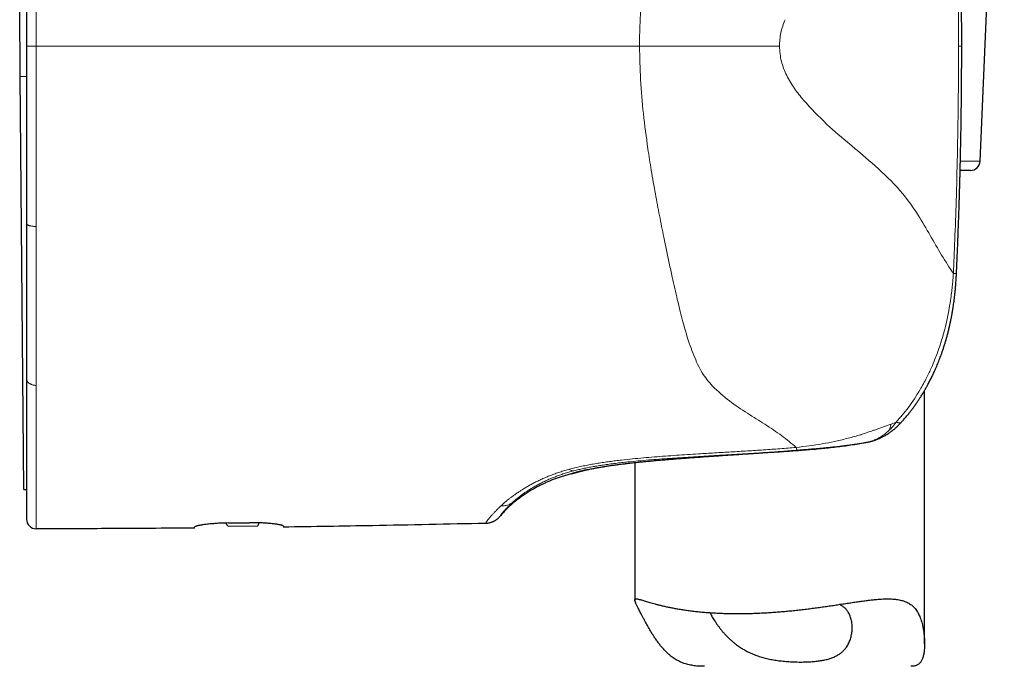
# Model space of a CAD drawing. Header units: millimetres. Extents: x 8 to 811, y 12 to 917.
# Tile 55 of 68: x 579 to 630, y 595 to 628. Entities that reach past the tile are written whole.
import ezdxf

# ---------------------------------------------------------------- set-up
doc = ezdxf.new("R2010")
doc.units = ezdxf.units.MM

msp = doc.modelspace()

# ---------------------------------------------------------------- linework, layer by layer
at = {"color": 7, "linetype": 'Continuous', "lineweight": 30}
for p, q in [((628.764, 620.975), (630.021, 649.975)), ((579.07, 625.36), (579.039, 628.96)), ((627.815, 626.938), (627.815, 626.938)), ((579.257, 603.97), (579.07, 625.36)), ((628.264, 620.497), (627.735, 620.497)), ((579.393, 617.746), (579.393, 617.721)), ((579.393, 609.715), (579.393, 609.702)), ((625.893, 595.982), (625.893, 609.105)), ((623.045, 606.448), (623.039, 606.446)), ((610.893, 605.37), (610.893, 598.244)), ((579.257, 603.97), (579.393, 603.971)), ((589.694, 602.236), (589.829, 602.079)), ((589.843, 602.239), (590.943, 602.251)), ((591.421, 602.246), (591.372, 602.092)), ((589.829, 602.079), (591.372, 602.092))]:
    msp.add_line(p, q, dxfattribs=at)
at = {"color": 252, "linetype": 'Continuous', "lineweight": 0}
for p, q in [((579.893, 626.938), (579.393, 626.938)), ((627.653, 626.938), (627.815, 626.938)), ((579.07, 625.36), (579.393, 625.363)), ((627.748, 620.975), (628.764, 620.975)), ((579.893, 617.536), (579.893, 617.599)), ((624.426, 607.466), (624.159, 607.359)), ((622.584, 606.812), (622.507, 606.786)), ((622.617, 606.824), (622.584, 606.812)), ((622.708, 606.385), (622.719, 606.386)), ((622.997, 606.437), (623.017, 606.443)), ((623.017, 606.443), (623.039, 606.446)), ((617.419, 605.871), (617.314, 605.864)), ((617.318, 605.864), (617.314, 605.864)), ((607.503, 605.022), (607.329, 604.974)), ((607.716, 604.939), (607.739, 604.945)), ((608.821, 605.08), (608.806, 605.077)), ((608.979, 605.109), (608.821, 605.08)), ((603.956, 603.124), (603.917, 603.088)), ((604.528, 603.277), (604.547, 603.294)), ((604.547, 603.294), (604.576, 603.32))]:
    msp.add_line(p, q, dxfattribs=at)
at = {"color": 7, "linetype": 'Continuous', "lineweight": 30, "flags": 128}
msp.add_lwpolyline([(607.601, 604.785), (607.668, 604.805), (607.673, 604.807)], dxfattribs=at)
at = {"color": 7, "linetype": 'Continuous', "lineweight": 30}
for centre, radius, start, end in [((628.264, 620.997), 0.5, 270, 357.5187), ((622.805, 607.418), 1, 281.1046, 283.5571), ((579.893, 602.438), 0.5, 180, 270.0287)]:
    msp.add_arc(centre, radius, start, end, dxfattribs=at)
for points, knots in [([(627.815, 626.938), (627.815, 627.076), (627.815, 627.347), (627.814, 627.746), (627.813, 628.129), (627.811, 628.496), (627.808, 628.848), (627.806, 629.178), (627.803, 629.487), (627.8, 629.775), (627.797, 630.049), (627.793, 630.31), (627.79, 630.556), (627.787, 630.789), (627.783, 631.007), (627.78, 631.212), (627.777, 631.403), (627.774, 631.568), (627.771, 631.71), (627.769, 631.832), (627.766, 631.951), (627.764, 632.073), (627.761, 632.221), (627.757, 632.396), (627.753, 632.602), (627.748, 632.823), (627.742, 633.06), (627.736, 633.313), (627.729, 633.576), (627.722, 633.849), (627.714, 634.131), (627.706, 634.426), (627.697, 634.736), (627.687, 635.06), (627.676, 635.397), (627.664, 635.749), (627.651, 636.115), (627.637, 636.494), (627.622, 636.886), (627.606, 637.288), (627.589, 637.702), (627.574, 638.057), (627.564, 638.275), (627.56, 638.35)], [0, 0, 0, 0, 0.036299, 0.071221, 0.104768, 0.13694, 0.167736, 0.197157, 0.223638, 0.248896, 0.272932, 0.295746, 0.317337, 0.337707, 0.356855, 0.374781, 0.391485, 0.406968, 0.418275, 0.428829, 0.438884, 0.449566, 0.461005, 0.477647, 0.495669, 0.515071, 0.535854, 0.558016, 0.581558, 0.605019, 0.629708, 0.655623, 0.682765, 0.711135, 0.740732, 0.771557, 0.803609, 0.836889, 0.871397, 0.906484, 0.942756, 0.980214, 1, 1, 1, 1]), ([(579.393, 636.13), (579.393, 635.95), (579.393, 635.589), (579.393, 635.04), (579.393, 634.483), (579.393, 633.917), (579.393, 633.409), (579.393, 632.962), (579.393, 632.578), (579.393, 632.19), (579.393, 631.804), (579.393, 631.426), (579.393, 630.959), (579.393, 630.395), (579.393, 629.726), (579.393, 629.045), (579.393, 628.353), (579.393, 627.649), (579.393, 627.176), (579.393, 626.938)], [0, 0, 0, 0, 0.060504, 0.121566, 0.183218, 0.245489, 0.308409, 0.349972, 0.391833, 0.434, 0.476479, 0.517526, 0.556851, 0.627902, 0.700041, 0.773294, 0.847688, 0.923249, 1, 1, 1, 1]), ([(579.393, 626.938), (579.393, 626.734), (579.393, 626.328), (579.393, 625.724), (579.393, 625.128), (579.393, 624.541), (579.393, 624.028), (579.393, 623.587), (579.393, 623.216), (579.393, 622.849), (579.393, 622.48), (579.393, 622.103), (579.393, 621.65), (579.393, 621.126), (579.393, 620.542), (579.393, 619.966), (579.393, 619.399), (579.393, 618.84), (579.393, 618.289), (579.393, 617.927), (579.393, 617.746)], [0, 0, 0, 0, 0.065789, 0.130679, 0.194686, 0.257825, 0.320112, 0.360442, 0.400418, 0.440046, 0.479331, 0.520055, 0.562539, 0.626971, 0.69071, 0.753783, 0.816219, 0.878047, 0.939297, 1, 1, 1, 1]), ([(627.544, 615.167), (627.549, 615.283), (627.561, 615.534), (627.578, 615.914), (627.594, 616.304), (627.61, 616.678), (627.624, 617.036), (627.636, 617.372), (627.648, 617.686), (627.659, 617.98), (627.668, 618.259), (627.677, 618.524), (627.685, 618.775), (627.693, 619.012), (627.699, 619.235), (627.706, 619.443), (627.711, 619.637), (627.716, 619.806), (627.72, 619.951), (627.723, 620.074), (627.727, 620.196), (627.73, 620.32), (627.734, 620.471), (627.738, 620.649), (627.743, 620.859), (627.749, 621.084), (627.754, 621.326), (627.759, 621.584), (627.765, 621.852), (627.77, 622.13), (627.776, 622.417), (627.781, 622.718), (627.786, 623.034), (627.791, 623.364), (627.795, 623.708), (627.799, 624.067), (627.803, 624.439), (627.807, 624.826), (627.81, 625.225), (627.812, 625.636), (627.814, 626.058), (627.815, 626.493), (627.815, 626.788), (627.815, 626.938)], [0, 0, 0, 0, 0.029501, 0.063997, 0.097134, 0.128912, 0.159331, 0.188392, 0.214548, 0.239497, 0.263239, 0.285773, 0.307101, 0.327221, 0.346135, 0.363841, 0.380341, 0.395634, 0.406803, 0.417228, 0.42716, 0.43771, 0.449008, 0.465446, 0.483246, 0.50241, 0.522936, 0.544826, 0.568079, 0.591252, 0.615637, 0.641234, 0.668043, 0.696063, 0.725297, 0.755742, 0.7874, 0.820271, 0.854354, 0.88901, 0.924836, 0.961833, 1, 1, 1, 1]), ([(579.393, 617.721), (579.393, 617.553), (579.393, 617.218), (579.393, 616.721), (579.393, 616.23), (579.393, 615.746), (579.393, 615.271), (579.393, 614.805), (579.393, 614.347), (579.393, 613.896), (579.393, 613.47), (579.393, 613.069), (579.393, 612.692), (579.393, 612.323), (579.393, 611.961), (579.393, 611.606), (579.393, 611.238), (579.393, 610.857), (579.393, 610.466), (579.393, 610.084), (579.393, 609.838), (579.393, 609.715)], [0, 0, 0, 0, 0.056828, 0.11339, 0.169717, 0.225842, 0.281798, 0.336621, 0.391344, 0.445998, 0.500616, 0.548279, 0.59566, 0.64278, 0.689661, 0.736327, 0.7828, 0.837356, 0.891715, 0.945917, 1, 1, 1, 1]), ([(624.693, 607.458), (624.731, 607.501), (624.816, 607.595), (624.942, 607.743), (625.069, 607.898), (625.185, 608.047), (625.292, 608.19), (625.396, 608.332), (625.495, 608.474), (625.588, 608.613), (625.671, 608.741), (625.74, 608.85), (625.796, 608.942), (625.841, 609.015), (625.878, 609.078), (625.907, 609.129), (625.928, 609.166), (625.942, 609.19), (625.953, 609.208), (625.966, 609.231), (625.984, 609.263), (626.007, 609.304), (626.062, 609.405), (626.146, 609.561), (626.254, 609.775), (626.361, 609.997), (626.469, 610.236), (626.577, 610.489), (626.682, 610.754), (626.791, 611.048), (626.9, 611.373), (627.009, 611.731), (627.084, 612.008), (627.132, 612.198), (627.156, 612.298), (627.179, 612.395), (627.198, 612.482), (627.213, 612.55), (627.224, 612.599), (627.231, 612.632), (627.236, 612.658), (627.241, 612.679), (627.245, 612.7), (627.252, 612.732), (627.261, 612.78), (627.273, 612.841), (627.286, 612.908), (627.3, 612.979), (627.313, 613.054), (627.328, 613.137), (627.344, 613.231), (627.361, 613.335), (627.378, 613.448), (627.397, 613.578), (627.418, 613.727), (627.439, 613.896), (627.46, 614.081), (627.481, 614.28), (627.5, 614.494), (627.518, 614.722), (627.533, 614.948), (627.54, 615.098), (627.544, 615.167)], [0, 0, 0, 0, 0.020961, 0.046694, 0.071061, 0.094064, 0.115704, 0.135983, 0.158137, 0.178403, 0.196784, 0.21328, 0.225121, 0.235525, 0.244274, 0.251371, 0.256816, 0.259487, 0.261521, 0.264433, 0.268841, 0.274743, 0.281514, 0.310294, 0.338411, 0.367786, 0.398693, 0.432419, 0.466414, 0.50055, 0.544181, 0.588467, 0.633763, 0.645893, 0.658094, 0.670296, 0.681117, 0.690031, 0.694835, 0.698824, 0.701997, 0.704355, 0.706483, 0.709599, 0.715919, 0.723551, 0.731634, 0.740168, 0.749152, 0.758587, 0.770285, 0.782611, 0.796, 0.810739, 0.829122, 0.849242, 0.871093, 0.894672, 0.919964, 0.946942, 0.975576, 1, 1, 1, 1]), ([(627.544, 615.167), (627.544, 615.167), (627.544, 615.167), (627.544, 615.167), (627.543, 615.167)], [0, 0, 0, 0, 0.219801, 1, 1, 1, 1]), ([(579.393, 609.702), (579.393, 609.578), (579.393, 609.331), (579.393, 608.97), (579.393, 608.616), (579.393, 608.27), (579.393, 607.934), (579.393, 607.608), (579.393, 607.291), (579.393, 606.981), (579.393, 606.709), (579.393, 606.473), (579.393, 606.269), (579.393, 606.071), (579.393, 605.877), (579.393, 605.687), (579.393, 605.502), (579.393, 605.3), (579.393, 605.081), (579.393, 604.849), (579.393, 604.626), (579.393, 604.402), (579.393, 604.18), (579.393, 603.961), (579.393, 603.757), (579.393, 603.567), (579.393, 603.392), (579.393, 603.231), (579.393, 603.085), (579.393, 602.968), (579.393, 602.875), (579.393, 602.803), (579.393, 602.736), (579.393, 602.677), (579.393, 602.624), (579.393, 602.578), (579.393, 602.533), (579.393, 602.493), (579.393, 602.462), (579.393, 602.442), (579.393, 602.44), (579.393, 602.438)], [0, 0, 0, 0, 0.027527, 0.055128, 0.08282, 0.110619, 0.13854, 0.166096, 0.1938, 0.221666, 0.249708, 0.269544, 0.289393, 0.309261, 0.329152, 0.349072, 0.369024, 0.389013, 0.416567, 0.444213, 0.471962, 0.499826, 0.53169, 0.563336, 0.594783, 0.626048, 0.65715, 0.688109, 0.718942, 0.749671, 0.770034, 0.790318, 0.810528, 0.83067, 0.85075, 0.870774, 0.890749, 0.918144, 0.945474, 0.972753, 1, 1, 1, 1]), ([(623.045, 606.448), (623.065, 606.453), (623.102, 606.462), (623.154, 606.476), (623.198, 606.489), (623.238, 606.501), (623.278, 606.514), (623.322, 606.529), (623.38, 606.55), (623.447, 606.576), (623.52, 606.606), (623.584, 606.634), (623.645, 606.663), (623.713, 606.696), (623.786, 606.735), (623.86, 606.777), (623.921, 606.813), (623.968, 606.842), (624, 606.863), (624.032, 606.884), (624.068, 606.909), (624.112, 606.939), (624.158, 606.972), (624.201, 607.005), (624.238, 607.033), (624.274, 607.061), (624.31, 607.091), (624.351, 607.125), (624.39, 607.159), (624.42, 607.186), (624.443, 607.206), (624.462, 607.224), (624.487, 607.247), (624.523, 607.281), (624.571, 607.328), (624.63, 607.389), (624.671, 607.434), (624.693, 607.458)], [0, 0, 0, 0, 0.033674, 0.061846, 0.084634, 0.104656, 0.12637, 0.149848, 0.175047, 0.2201, 0.26097, 0.295002, 0.326994, 0.365442, 0.410306, 0.454189, 0.495157, 0.518464, 0.53771, 0.554242, 0.576036, 0.604395, 0.635338, 0.66276, 0.686489, 0.706825, 0.731191, 0.758633, 0.786843, 0.810076, 0.819921, 0.832675, 0.84994, 0.871708, 0.907721, 0.951693, 1, 1, 1, 1]), ([(617.318, 605.863), (617.446, 605.872), (617.704, 605.889), (618.092, 605.914), (618.482, 605.939), (618.873, 605.965), (619.265, 605.993), (619.656, 606.022), (620.048, 606.054), (620.439, 606.089), (620.828, 606.128), (621.216, 606.17), (621.602, 606.217), (621.984, 606.268), (622.354, 606.323), (622.593, 606.364), (622.708, 606.384)], [0, 0, 0, 0, 0.0704071, 0.1410038, 0.2118021, 0.2828117, 0.354041, 0.4254968, 0.4971858, 0.5691142, 0.6412884, 0.7137149, 0.7864019, 0.8593603, 0.9326054, 1, 1, 1, 1]), ([(622.706, 606.383), (622.739, 606.389), (622.805, 606.401), (622.903, 606.419), (622.966, 606.431), (622.997, 606.437)], [0, 0, 0, 0, 0.336287, 0.67014, 1, 1, 1, 1]), ([(608.829, 605.081), (608.887, 605.092), (609.002, 605.113), (609.191, 605.146), (609.391, 605.178), (609.603, 605.21), (609.826, 605.242), (610.06, 605.273), (610.306, 605.304), (610.562, 605.334), (610.829, 605.364), (611.105, 605.393), (611.391, 605.422), (611.686, 605.45), (611.99, 605.478), (612.303, 605.505), (612.624, 605.532), (612.953, 605.559), (613.289, 605.585), (613.632, 605.611), (613.981, 605.637), (614.336, 605.662), (614.697, 605.688), (615.062, 605.713), (615.431, 605.738), (615.804, 605.763), (616.18, 605.788), (616.559, 605.814), (616.938, 605.839), (617.192, 605.855), (617.318, 605.863)], [0, 0, 0, 0, 0.0354564, 0.0709456, 0.1064611, 0.1419958, 0.1775421, 0.2130924, 0.2486391, 0.2841782, 0.3197169, 0.3552649, 0.3908322, 0.4264288, 0.4620648, 0.4977509, 0.5334952, 0.5692946, 0.6051424, 0.6410311, 0.6769526, 0.7128985, 0.7488606, 0.7848306, 0.8208006, 0.8567635, 0.8927126, 0.9286424, 0.9645484, 1, 1, 1, 1]), ([(607.601, 604.785), (607.521, 604.764), (607.364, 604.722), (607.137, 604.653), (606.921, 604.582), (606.716, 604.508), (606.521, 604.431), (606.334, 604.351), (606.134, 604.259), (605.92, 604.153), (605.693, 604.03), (605.474, 603.902), (605.259, 603.769), (605.049, 603.627), (604.843, 603.477), (604.643, 603.319), (604.449, 603.151), (604.261, 602.973), (604.079, 602.783), (603.964, 602.649), (603.906, 602.581)], [0, 0, 0, 0, 0.056865, 0.111098, 0.162962, 0.212721, 0.260639, 0.306972, 0.351977, 0.412146, 0.470905, 0.528843, 0.586289, 0.644583, 0.702747, 0.761003, 0.81959, 0.878766, 0.938806, 1, 1, 1, 1]), ([(608.457, 605.005), (608.421, 604.997), (608.339, 604.979), (608.231, 604.954), (608.128, 604.929), (608.063, 604.913), (608.023, 604.903), (608.005, 604.898), (607.988, 604.894), (607.971, 604.889), (607.954, 604.885), (607.938, 604.881), (607.895, 604.869), (607.832, 604.852), (607.759, 604.832), (607.701, 604.815), (607.656, 604.802), (607.624, 604.792), (607.604, 604.786), (607.602, 604.786), (607.601, 604.785)], [0, 0, 0, 0, 0.064229, 0.144134, 0.213229, 0.281272, 0.296411, 0.311502, 0.326546, 0.341544, 0.356495, 0.371402, 0.386265, 0.476497, 0.56566, 0.653898, 0.741337, 0.828095, 0.914281, 1, 1, 1, 1]), ([(607.671, 604.806), (607.672, 604.807), (607.673, 604.807), (607.683, 604.81), (607.693, 604.813), (607.705, 604.817), (607.718, 604.821), (607.732, 604.825), (607.748, 604.829), (607.764, 604.834), (607.782, 604.839), (607.8, 604.845), (607.819, 604.85), (607.838, 604.855), (607.856, 604.86), (607.876, 604.865), (607.9, 604.872), (607.927, 604.879), (607.959, 604.887), (607.994, 604.897), (608.035, 604.907), (608.081, 604.918), (608.133, 604.931), (608.192, 604.945), (608.259, 604.961), (608.333, 604.978), (608.415, 604.996), (608.505, 605.016), (608.605, 605.036), (608.713, 605.058), (608.791, 605.074), (608.831, 605.081)], [0, 0, 0, 0, 0.030508, 0.063559, 0.094221, 0.122491, 0.151867, 0.178409, 0.20442, 0.230387, 0.256309, 0.282185, 0.308015, 0.328233, 0.348606, 0.371033, 0.396008, 0.423527, 0.453029, 0.484979, 0.519373, 0.556205, 0.596205, 0.638718, 0.683736, 0.731248, 0.781242, 0.832748, 0.886622, 0.942852, 1, 1, 1, 1]), ([(589.843, 602.239), (589.794, 602.238), (589.697, 602.237), (589.551, 602.232), (589.407, 602.226), (589.267, 602.219), (589.131, 602.209), (589, 602.199), (588.874, 602.187), (588.756, 602.174), (588.645, 602.16), (588.542, 602.146), (588.448, 602.131), (588.364, 602.116), (588.29, 602.101), (588.227, 602.086), (588.175, 602.072), (588.137, 602.059), (588.112, 602.047), (588.096, 602.037), (588.094, 602.03), (588.093, 602.027)], [0, 0, 0, 0, 0.053103, 0.106397, 0.159692, 0.212796, 0.265882, 0.319155, 0.37243, 0.425519, 0.478974, 0.532618, 0.586262, 0.639719, 0.693621, 0.747715, 0.801809, 0.855709, 0.903783, 0.951926, 1, 1, 1, 1]), ([(592.693, 602.078), (592.692, 602.081), (592.689, 602.089), (592.67, 602.1), (592.639, 602.112), (592.596, 602.125), (592.541, 602.138), (592.474, 602.152), (592.397, 602.165), (592.31, 602.178), (592.212, 602.191), (592.105, 602.203), (591.99, 602.214), (591.867, 602.224), (591.738, 602.233), (591.603, 602.24), (591.464, 602.246), (591.327, 602.249), (591.196, 602.251), (591.07, 602.252), (590.985, 602.251), (590.943, 602.251)], [0, 0, 0, 0, 0.053791, 0.107775, 0.16176, 0.215553, 0.269338, 0.323315, 0.377292, 0.431077, 0.48497, 0.539057, 0.593143, 0.647034, 0.700702, 0.754565, 0.808427, 0.862093, 0.908042, 0.954052, 1, 1, 1, 1]), ([(603.161, 602.221), (602.184, 602.198), (600.23, 602.153), (597.508, 602.101), (594.996, 602.059), (593.461, 602.037), (592.693, 602.027)], [0, 0, 0, 0, 0.280003, 0.560005, 0.780004, 1, 1, 1, 1]), ([(603.162, 602.225), (603.19, 602.226), (603.245, 602.228), (603.322, 602.24), (603.39, 602.255), (603.448, 602.273), (603.497, 602.29), (603.537, 602.307), (603.573, 602.323), (603.611, 602.342), (603.651, 602.365), (603.694, 602.392), (603.732, 602.418), (603.769, 602.447), (603.81, 602.482), (603.858, 602.528), (603.89, 602.564), (603.908, 602.585)], [0, 0, 0, 0, 0.100728, 0.192143, 0.273594, 0.344623, 0.404932, 0.454595, 0.499655, 0.542696, 0.603152, 0.661235, 0.719846, 0.766002, 0.828411, 0.906642, 1, 1, 1, 1]), ([(603.906, 602.581), (603.906, 602.581), (603.906, 602.582), (603.907, 602.583), (603.908, 602.584), (603.908, 602.584)], [0, 0, 0, 0, 0.4328732, 0.9734944, 1, 1, 1, 1]), ([(588.093, 601.976), (587.328, 601.97), (585.797, 601.958), (583.064, 601.943), (581.096, 601.94), (579.893, 601.938)], [0, 0, 0, 0, 0.280009, 0.560011, 1, 1, 1, 1]), ([(588.093, 601.976), (588.093, 601.977), (588.093, 601.978), (588.093, 601.988), (588.093, 602.004), (588.093, 602.019), (588.093, 602.027)], [0, 0, 0, 0, 0.249807, 0.499692, 0.749808, 1, 1, 1, 1]), ([(592.693, 602.078), (592.693, 602.068), (592.693, 602.047), (592.693, 602.03), (592.693, 602.028), (592.693, 602.027)], [0, 0, 0, 0, 0.334994, 0.668266, 1, 1, 1, 1]), ([(614.491, 594.815), (614.472, 594.815), (614.388, 594.814), (614.259, 594.819), (614.104, 594.83), (613.968, 594.845), (613.834, 594.865), (613.703, 594.891), (613.573, 594.924), (613.446, 594.963), (613.322, 595.009), (613.203, 595.062), (613.09, 595.121), (612.981, 595.185), (612.876, 595.254), (612.775, 595.33), (612.676, 595.41), (612.581, 595.495), (612.489, 595.584), (612.385, 595.693), (612.27, 595.823), (612.148, 595.977), (612.032, 596.134), (611.922, 596.294), (611.817, 596.456), (611.718, 596.618), (611.625, 596.778), (611.535, 596.937), (611.449, 597.096), (611.366, 597.252), (611.288, 597.401), (611.22, 597.531), (611.163, 597.642), (611.114, 597.735), (611.069, 597.822), (611.028, 597.901), (610.992, 597.974), (610.96, 598.04), (610.935, 598.098), (610.915, 598.147), (610.901, 598.189), (610.894, 598.224), (610.892, 598.252), (610.897, 598.274), (610.908, 598.29), (610.925, 598.301), (610.949, 598.307), (610.982, 598.308), (611.027, 598.303), (611.086, 598.292), (611.156, 598.274), (611.237, 598.251), (611.329, 598.224), (611.433, 598.193), (611.547, 598.158), (611.671, 598.122), (611.804, 598.084), (611.946, 598.045), (612.098, 598.005), (612.26, 597.965), (612.433, 597.924), (612.616, 597.884), (612.809, 597.845), (613.015, 597.807), (613.234, 597.769), (613.466, 597.733), (613.709, 597.7), (613.962, 597.669), (614.226, 597.64), (614.5, 597.615), (614.783, 597.594), (615.067, 597.577), (615.35, 597.564), (615.632, 597.554), (615.92, 597.549), (616.215, 597.547), (616.516, 597.549), (616.824, 597.554), (617.134, 597.564), (617.442, 597.577), (617.745, 597.593), (618.043, 597.612), (618.342, 597.635), (618.644, 597.66), (618.947, 597.689), (619.252, 597.721), (619.556, 597.755), (619.857, 597.791), (620.154, 597.829), (620.448, 597.869), (620.738, 597.91), (621.027, 597.952), (621.314, 597.995), (621.598, 598.038), (621.877, 598.081), (622.151, 598.122), (622.419, 598.161), (622.68, 598.198), (622.935, 598.231), (623.185, 598.26), (623.429, 598.283), (623.64, 598.298), (623.819, 598.306), (623.968, 598.308), (624.111, 598.307), (624.249, 598.3), (624.382, 598.288), (624.509, 598.271), (624.632, 598.247), (624.75, 598.217), (624.864, 598.18), (624.971, 598.136), (625.071, 598.084), (625.164, 598.025), (625.25, 597.959), (625.33, 597.886), (625.405, 597.803), (625.474, 597.712), (625.538, 597.613), (625.595, 597.505), (625.649, 597.384), (625.698, 597.252), (625.743, 597.109), (625.788, 596.936), (625.829, 596.732), (625.864, 596.498), (625.886, 596.262), (625.894, 596.055), (625.893, 595.878), (625.886, 595.731), (625.873, 595.602), (625.857, 595.491), (625.839, 595.397), (625.817, 595.307), (625.79, 595.223), (625.758, 595.146), (625.721, 595.075), (625.679, 595.013), (625.632, 594.961), (625.58, 594.918), (625.524, 594.883), (625.463, 594.856), (625.396, 594.835), (625.323, 594.822), (625.254, 594.815), (625.207, 594.815), (625.187, 594.815)], [0, 0, 0, 0, 0.001836, 0.008095, 0.01269, 0.017286, 0.021909, 0.026532, 0.031252, 0.035971, 0.04073, 0.045488, 0.050086, 0.054683, 0.059311, 0.06394, 0.068644, 0.073348, 0.078071, 0.082793, 0.090075, 0.097357, 0.104667, 0.111977, 0.119323, 0.126673, 0.133895, 0.141121, 0.148687, 0.156252, 0.163863, 0.171473, 0.177337, 0.183201, 0.189112, 0.195022, 0.20108, 0.207138, 0.213248, 0.219357, 0.225221, 0.231085, 0.236989, 0.242893, 0.248913, 0.254933, 0.260987, 0.267042, 0.274852, 0.282661, 0.29053, 0.298399, 0.306435, 0.314471, 0.32256, 0.330648, 0.338601, 0.346554, 0.354553, 0.362552, 0.370695, 0.378838, 0.387032, 0.395225, 0.403899, 0.412573, 0.421309, 0.430046, 0.438985, 0.447924, 0.456935, 0.465945, 0.474342, 0.482739, 0.491197, 0.499655, 0.508306, 0.516957, 0.525675, 0.534393, 0.542602, 0.55081, 0.559075, 0.567339, 0.575776, 0.584214, 0.59271, 0.601205, 0.609589, 0.617973, 0.626412, 0.634851, 0.64346, 0.652069, 0.660737, 0.669405, 0.678075, 0.686745, 0.69548, 0.704214, 0.713171, 0.722126, 0.728157, 0.734189, 0.740219, 0.74614, 0.75206, 0.758015, 0.76397, 0.770043, 0.776117, 0.782237, 0.788357, 0.79428, 0.800203, 0.806174, 0.812145, 0.818269, 0.824392, 0.830566, 0.83674, 0.843716, 0.850695, 0.857672, 0.868219, 0.878767, 0.889446, 0.900125, 0.907291, 0.914457, 0.921621, 0.926863, 0.932104, 0.937374, 0.942643, 0.948029, 0.953415, 0.958856, 0.964298, 0.969544, 0.97479, 0.980085, 0.985379, 0.990805, 0.99623, 1, 1, 1, 1]), ([(619.477, 595.038), (619.522, 595.038), (619.612, 595.038), (619.745, 595.041), (619.877, 595.046), (620.007, 595.054), (620.136, 595.063), (620.263, 595.075), (620.388, 595.09), (620.508, 595.108), (620.624, 595.127), (620.735, 595.15), (620.843, 595.176), (620.948, 595.205), (621.049, 595.238), (621.147, 595.275), (621.241, 595.315), (621.328, 595.358), (621.409, 595.404), (621.484, 595.452), (621.555, 595.504), (621.621, 595.559), (621.684, 595.617), (621.743, 595.679), (621.798, 595.744), (621.855, 595.821), (621.912, 595.91), (621.966, 596.012), (622.014, 596.119), (622.054, 596.23), (622.086, 596.344), (622.112, 596.461), (622.13, 596.579), (622.141, 596.699), (622.144, 596.82), (622.141, 596.94), (622.129, 597.059), (622.11, 597.177), (622.083, 597.293), (622.046, 597.406), (622.001, 597.514), (621.951, 597.605), (621.902, 597.679), (621.855, 597.739), (621.803, 597.797), (621.746, 597.851), (621.683, 597.903), (621.615, 597.951), (621.551, 597.991), (621.507, 598.013), (621.49, 598.022)], [0, 0, 0, 0, 0.018166, 0.036331, 0.054617, 0.072903, 0.091571, 0.110239, 0.129042, 0.147845, 0.166012, 0.184179, 0.202479, 0.220779, 0.239502, 0.258226, 0.277099, 0.295973, 0.313593, 0.331213, 0.348949, 0.366686, 0.384762, 0.402839, 0.421019, 0.439199, 0.464456, 0.489714, 0.515172, 0.540631, 0.566615, 0.592601, 0.618731, 0.644861, 0.671218, 0.697575, 0.724078, 0.75058, 0.777627, 0.804672, 0.831982, 0.85929, 0.877371, 0.895451, 0.913649, 0.931846, 0.950429, 0.969012, 0.987737, 1, 1, 1, 1]), ([(614.778, 597.595), (614.786, 597.578), (614.806, 597.538), (614.847, 597.462), (614.901, 597.366), (614.968, 597.255), (615.041, 597.14), (615.121, 597.022), (615.208, 596.9), (615.301, 596.777), (615.401, 596.653), (615.508, 596.528), (615.622, 596.404), (615.744, 596.281), (615.873, 596.161), (616.011, 596.043), (616.158, 595.927), (616.315, 595.816), (616.482, 595.71), (616.635, 595.623), (616.771, 595.554), (616.888, 595.499), (617.008, 595.447), (617.132, 595.398), (617.26, 595.352), (617.391, 595.309), (617.525, 595.27), (617.661, 595.234), (617.796, 595.203), (617.931, 595.175), (618.068, 595.149), (618.208, 595.127), (618.349, 595.107), (618.492, 595.09), (618.635, 595.075), (618.789, 595.062), (618.954, 595.052), (619.13, 595.044), (619.304, 595.039), (619.419, 595.038), (619.477, 595.038)], [0, 0, 0, 0, 0.016576, 0.038118, 0.068869, 0.099621, 0.130617, 0.161615, 0.193232, 0.224849, 0.256643, 0.288436, 0.320628, 0.352819, 0.38523, 0.41764, 0.4509, 0.484158, 0.517809, 0.551459, 0.572408, 0.593357, 0.614441, 0.635525, 0.657059, 0.678592, 0.700291, 0.721989, 0.742941, 0.763893, 0.784997, 0.8061, 0.827666, 0.849232, 0.870954, 0.892675, 0.919331, 0.946056, 0.972993, 1, 1, 1, 1])]:
    msp.add_open_spline(points, degree=3, knots=knots, dxfattribs=at)
at = {"color": 252, "linetype": 'Continuous', "lineweight": 0}
for points, knots in [([(627.409, 638.213), (627.432, 637.663), (627.482, 636.461), (627.546, 634.508), (627.602, 632.253), (627.644, 629.697), (627.65, 627.891), (627.653, 626.938)], [0, 0, 0, 0, 0.146566, 0.31984, 0.519824, 0.746533, 1, 1, 1, 1]), ([(579.893, 636.278), (579.893, 636.038), (579.893, 635.557), (579.893, 634.828), (579.893, 634.094), (579.893, 633.354), (579.893, 632.61), (579.893, 631.862), (579.893, 631.085), (579.893, 630.279), (579.893, 629.446), (579.893, 628.611), (579.893, 627.775), (579.893, 627.217), (579.893, 626.938)], [0, 0, 0, 0, 0.079455, 0.158984, 0.238608, 0.318341, 0.398193, 0.478163, 0.558248, 0.646458, 0.734772, 0.823159, 0.911582, 1, 1, 1, 1]), ([(611.133, 626.938), (611.134, 627.068), (611.135, 627.329), (611.144, 627.724), (611.158, 628.125), (611.177, 628.531), (611.202, 628.941), (611.224, 629.216), (611.234, 629.353)], [0, 0, 0, 0, 0.1605239, 0.3239633, 0.4899734, 0.6582105, 0.8283325, 1, 1, 1, 1]), ([(618.668, 628.31), (618.583, 628.087), (618.415, 627.648), (618.388, 627.172), (618.374, 626.938)], [0, 0, 0, 0, 0.507874, 1, 1, 1, 1]), ([(579.893, 626.938), (581.06, 626.938), (583.393, 626.938), (586.892, 626.938), (590.391, 626.938), (593.89, 626.938), (597.368, 626.938), (600.826, 626.938), (604.262, 626.938), (607.698, 626.938), (609.988, 626.938), (611.133, 626.938)], [0, 0, 0, 0, 0.1119894, 0.223983, 0.3359802, 0.4479803, 0.5599826, 0.6699864, 0.779991, 0.8899957, 1, 1, 1, 1]), ([(579.893, 617.599), (579.893, 617.843), (579.893, 618.331), (579.893, 619.07), (579.893, 619.81), (579.893, 620.552), (579.893, 621.297), (579.893, 622.043), (579.893, 622.817), (579.893, 623.617), (579.893, 624.445), (579.893, 625.274), (579.893, 626.106), (579.893, 626.661), (579.893, 626.938)], [0, 0, 0, 0, 0.080949, 0.161507, 0.241757, 0.321771, 0.401616, 0.481352, 0.56103, 0.648666, 0.736342, 0.8241, 0.911977, 1, 1, 1, 1]), ([(611.133, 626.938), (611.144, 626.36), (611.167, 625.192), (611.322, 623.416), (611.484, 622.232), (611.566, 621.628)], [0, 0, 0, 0, 0.324014, 0.655125, 1, 1, 1, 1]), ([(611.133, 626.938), (611.756, 626.938), (613.006, 626.938), (614.853, 626.938), (616.66, 626.938), (617.804, 626.938), (618.374, 626.938)], [0, 0, 0, 0, 0.249319, 0.5, 0.750681, 1, 1, 1, 1]), ([(618.374, 626.938), (618.396, 626.673), (618.438, 626.141), (618.742, 625.403), (619.141, 624.731), (619.462, 624.335), (619.623, 624.136)], [0, 0, 0, 0, 0.24669, 0.495352, 0.746903, 1, 1, 1, 1]), ([(627.383, 615.161), (627.408, 615.737), (627.464, 616.994), (627.535, 619.036), (627.597, 621.391), (627.643, 624.06), (627.65, 625.944), (627.653, 626.938)], [0, 0, 0, 0, 0.146911, 0.3203551, 0.5203364, 0.7468724, 1, 1, 1, 1]), ([(619.623, 624.136), (620.019, 623.713), (620.8, 622.879), (621.625, 622.189), (622.032, 621.848)], [0, 0, 0, 0, 0.5062834, 1, 1, 1, 1]), ([(611.566, 621.628), (611.624, 621.255), (611.744, 620.467), (611.948, 619.312), (612.166, 618.157), (612.406, 616.955), (612.577, 616.144), (612.671, 615.697)], [0, 0, 0, 0, 0.1832701, 0.3861171, 0.5740144, 0.765104, 1, 1, 1, 1]), ([(622.032, 621.848), (622.225, 621.686), (622.61, 621.364), (622.98, 621.045), (623.164, 620.887)], [0, 0, 0, 0, 0.503048, 1, 1, 1, 1]), ([(623.164, 620.887), (623.614, 620.483), (624.514, 619.675), (625.471, 618.367), (626.186, 617.133), (626.778, 616.083), (627.18, 615.471), (627.383, 615.161)], [0, 0, 0, 0, 0.249273, 0.498161, 0.664895, 0.830446, 1, 1, 1, 1]), ([(579.393, 617.746), (579.394, 617.74), (579.396, 617.726), (579.411, 617.705), (579.436, 617.685), (579.473, 617.665), (579.519, 617.647), (579.579, 617.631), (579.649, 617.617), (579.73, 617.606), (579.812, 617.6), (579.867, 617.599), (579.893, 617.599)], [0, 0, 0, 0, 0.086296, 0.176702, 0.270551, 0.366978, 0.464954, 0.563343, 0.67821, 0.790242, 0.897898, 1, 1, 1, 1]), ([(579.893, 609.368), (579.893, 609.498), (579.893, 609.758), (579.893, 610.162), (579.893, 610.574), (579.893, 610.996), (579.893, 611.424), (579.893, 611.858), (579.893, 612.296), (579.893, 612.741), (579.893, 613.194), (579.893, 613.657), (579.893, 614.127), (579.893, 614.603), (579.893, 615.085), (579.893, 615.569), (579.893, 616.056), (579.893, 616.544), (579.893, 617.037), (579.893, 617.37), (579.893, 617.536)], [0, 0, 0, 0, 0.055982, 0.112088, 0.168285, 0.22454, 0.28082, 0.336085, 0.391306, 0.446449, 0.50148, 0.557371, 0.613152, 0.668867, 0.724559, 0.780269, 0.835039, 0.889896, 0.944874, 1, 1, 1, 1]), ([(612.671, 615.697), (612.722, 615.455), (612.817, 615.014), (612.956, 614.386), (613.093, 613.793), (613.232, 613.217), (613.331, 612.841), (613.378, 612.663)], [0, 0, 0, 0, 0.230082, 0.419768, 0.610306, 0.815912, 1, 1, 1, 1]), ([(627.383, 615.161), (627.375, 615.054), (627.361, 614.861), (627.332, 614.549), (627.297, 614.228), (627.244, 613.822), (627.173, 613.376), (627.07, 612.839), (626.926, 612.221), (626.75, 611.609), (626.574, 611.096), (626.417, 610.686), (626.236, 610.255), (625.984, 609.725), (625.597, 609.017), (625.087, 608.232), (624.636, 607.709), (624.426, 607.466)], [0, 0, 0, 0, 0.037845, 0.068137, 0.110551, 0.151393, 0.212244, 0.269899, 0.344065, 0.436134, 0.495244, 0.53662, 0.592223, 0.662161, 0.746488, 0.882381, 1, 1, 1, 1]), ([(627.543, 615.167), (627.543, 615.167), (627.541, 615.166), (627.53, 615.165), (627.515, 615.164), (627.495, 615.163), (627.472, 615.163), (627.448, 615.162), (627.424, 615.162), (627.403, 615.162), (627.389, 615.161), (627.383, 615.161)], [0, 0, 0, 0, 0.13231, 0.278844, 0.411904, 0.531798, 0.658868, 0.768397, 0.861232, 0.938188, 1, 1, 1, 1]), ([(613.378, 612.663), (613.497, 612.237), (613.713, 611.464), (614.008, 610.771), (614.14, 610.461)], [0, 0, 0, 0, 0.552011, 1, 1, 1, 1]), ([(614.14, 610.461), (614.216, 610.313), (614.356, 610.037), (614.618, 609.661), (614.814, 609.441), (614.913, 609.331)], [0, 0, 0, 0, 0.363279, 0.678903, 1, 1, 1, 1]), ([(579.393, 609.715), (579.394, 609.702), (579.395, 609.673), (579.407, 609.632), (579.426, 609.591), (579.45, 609.554), (579.481, 609.518), (579.517, 609.487), (579.557, 609.459), (579.602, 609.434), (579.653, 609.411), (579.709, 609.393), (579.769, 609.379), (579.83, 609.37), (579.872, 609.369), (579.893, 609.368)], [0, 0, 0, 0, 0.0734071, 0.1625362, 0.2312169, 0.3074369, 0.3910798, 0.4584684, 0.529497, 0.6037291, 0.6806037, 0.7594483, 0.8395035, 0.9199599, 1, 1, 1, 1]), ([(579.893, 603.954), (579.893, 604.063), (579.893, 604.281), (579.893, 604.635), (579.893, 605.01), (579.893, 605.408), (579.893, 605.827), (579.893, 606.269), (579.893, 606.731), (579.893, 607.216), (579.893, 607.721), (579.893, 608.249), (579.893, 608.795), (579.893, 609.177), (579.893, 609.368)], [0, 0, 0, 0, 0.083426, 0.166822, 0.250186, 0.333516, 0.416815, 0.500089, 0.583346, 0.6666, 0.749868, 0.833172, 0.916539, 1, 1, 1, 1]), ([(614.913, 609.331), (615.196, 609.065), (615.747, 608.547), (616.708, 607.928), (617.642, 607.346), (618.521, 606.759), (619.006, 606.355), (619.249, 606.152)], [0, 0, 0, 0, 0.209239, 0.408429, 0.599037, 0.799277, 1, 1, 1, 1]), ([(624.159, 607.359), (624.093, 607.335), (623.963, 607.287), (623.768, 607.217), (623.577, 607.15), (623.392, 607.087), (623.226, 607.03), (623.08, 606.981), (622.952, 606.938), (622.832, 606.898), (622.721, 606.861), (622.65, 606.836), (622.617, 606.824)], [0, 0, 0, 0, 0.131706, 0.260427, 0.385348, 0.505643, 0.620477, 0.706329, 0.787886, 0.864739, 0.936008, 1, 1, 1, 1]), ([(624.159, 607.359), (624.15, 607.321), (624.131, 607.245), (624.096, 607.139), (624.07, 607.074), (624.057, 607.042)], [0, 0, 0, 0, 0.330764, 0.664293, 1, 1, 1, 1]), ([(624.426, 607.466), (624.412, 607.447), (624.382, 607.406), (624.333, 607.343), (624.277, 607.274), (624.212, 607.2), (624.139, 607.12), (624.086, 607.068), (624.058, 607.041)], [0, 0, 0, 0, 0.122866, 0.263057, 0.420708, 0.595968, 0.789002, 1, 1, 1, 1]), ([(624.426, 607.466), (624.436, 607.462), (624.457, 607.453), (624.489, 607.441), (624.524, 607.432), (624.561, 607.425), (624.599, 607.422), (624.625, 607.424), (624.641, 607.428), (624.647, 607.43), (624.654, 607.432), (624.659, 607.434), (624.664, 607.436), (624.666, 607.438), (624.668, 607.439), (624.672, 607.441), (624.679, 607.445), (624.686, 607.451), (624.691, 607.456), (624.693, 607.458)], [0, 0, 0, 0, 0.077231, 0.1673137, 0.271078, 0.3893755, 0.5230229, 0.6727221, 0.7026344, 0.7331316, 0.7642152, 0.7958864, 0.8184736, 0.8290447, 0.8406159, 0.8531915, 0.8969895, 0.9499982, 1, 1, 1, 1]), ([(622.507, 606.786), (622.292, 606.726), (621.867, 606.608), (621.228, 606.462), (620.36, 606.289), (619.699, 606.207), (619.249, 606.152)], [0, 0, 0, 0, 0.203071, 0.400167, 0.590638, 1, 1, 1, 1]), ([(624.058, 607.041), (624.008, 606.995), (623.907, 606.902), (623.746, 606.779), (623.576, 606.67), (623.398, 606.576), (623.211, 606.498), (623.082, 606.461), (623.017, 606.443)], [0, 0, 0, 0, 0.162448, 0.326172, 0.491396, 0.658453, 0.827796, 1, 1, 1, 1]), ([(622.719, 606.386), (622.667, 606.377), (622.549, 606.357), (622.351, 606.324), (622.112, 606.288), (621.853, 606.251), (621.58, 606.215), (621.297, 606.18), (620.986, 606.145), (620.648, 606.11), (620.221, 606.07), (619.725, 606.028), (619.184, 605.987), (618.684, 605.953), (618.225, 605.923), (617.807, 605.896), (617.544, 605.879), (617.419, 605.871)], [0, 0, 0, 0, 0.031287, 0.070458, 0.117464, 0.172247, 0.221635, 0.275927, 0.335088, 0.399081, 0.467866, 0.576035, 0.67627, 0.768686, 0.853386, 0.930464, 1, 1, 1, 1]), ([(619.288, 606.009), (619.363, 606.015), (619.516, 606.028), (619.748, 606.047), (619.987, 606.067), (620.23, 606.088), (620.477, 606.11), (620.737, 606.135), (621.007, 606.162), (621.288, 606.191), (621.535, 606.219), (621.75, 606.245), (621.892, 606.264), (621.992, 606.277), (622.051, 606.285), (622.11, 606.293), (622.166, 606.301), (622.201, 606.306), (622.218, 606.308)], [0, 0, 0, 0, 0.0739691, 0.150307, 0.2288595, 0.3094356, 0.3918158, 0.4757595, 0.5713142, 0.6681322, 0.7658303, 0.8308707, 0.8969626, 0.9180476, 0.9393139, 0.960746, 0.9815217, 1, 1, 1, 1]), ([(622.218, 606.308), (622.234, 606.311), (622.26, 606.314), (622.287, 606.318), (622.3, 606.32), (622.304, 606.321), (622.305, 606.321), (622.305, 606.321)], [0, 0, 0, 0, 0.522603, 0.869322, 0.961185, 0.995318, 1, 1, 1, 1]), ([(622.305, 606.321), (622.335, 606.325), (622.397, 606.334), (622.497, 606.35), (622.606, 606.367), (622.681, 606.379), (622.719, 606.386)], [0, 0, 0, 0, 0.215889, 0.458334, 0.720543, 1, 1, 1, 1]), ([(623.017, 606.443), (622.967, 606.433), (622.869, 606.413), (622.769, 606.395), (622.719, 606.386)], [0, 0, 0, 0, 0.5062403, 1, 1, 1, 1]), ([(619.249, 606.152), (618.968, 606.129), (618.405, 606.085), (617.56, 606.026), (616.715, 605.971), (615.869, 605.92), (615.024, 605.87), (614.27, 605.824), (613.608, 605.783), (613.039, 605.745), (612.47, 605.705), (611.901, 605.662), (611.334, 605.614), (610.768, 605.561), (610.392, 605.519), (610.205, 605.499)], [0, 0, 0, 0, 0.093316, 0.186604, 0.279887, 0.373176, 0.466478, 0.559797, 0.62266, 0.685538, 0.748425, 0.811309, 0.87419, 0.937079, 1, 1, 1, 1]), ([(610.534, 605.402), (610.713, 605.42), (611.07, 605.456), (611.61, 605.503), (612.153, 605.546), (612.698, 605.586), (613.422, 605.634), (614.324, 605.69), (615.301, 605.747), (616.178, 605.798), (616.953, 605.845), (617.73, 605.895), (618.509, 605.948), (619.028, 605.989), (619.288, 606.009)], [0, 0, 0, 0, 0.061603, 0.123497, 0.185645, 0.247998, 0.310494, 0.433472, 0.556724, 0.64496, 0.733382, 0.822012, 0.910873, 1, 1, 1, 1]), ([(615.102, 605.716), (614.997, 605.709), (614.791, 605.695), (614.491, 605.674), (614.205, 605.653), (613.931, 605.634), (613.67, 605.614), (613.408, 605.594), (613.146, 605.574), (612.887, 605.554), (612.644, 605.534), (612.49, 605.521), (612.415, 605.515)], [0, 0, 0, 0, 0.110469, 0.217437, 0.32089, 0.420816, 0.517206, 0.610053, 0.714926, 0.814872, 0.909895, 1, 1, 1, 1]), ([(617.314, 605.864), (617.268, 605.861), (617.171, 605.854), (617.019, 605.844), (616.852, 605.833), (616.671, 605.822), (616.475, 605.809), (616.27, 605.795), (616.056, 605.781), (615.834, 605.766), (615.599, 605.75), (615.354, 605.734), (615.187, 605.722), (615.102, 605.716)], [0, 0, 0, 0, 0.061092, 0.12881, 0.20316, 0.284145, 0.371772, 0.466044, 0.561019, 0.661904, 0.768699, 0.8814, 1, 1, 1, 1]), ([(619.288, 606.009), (619.285, 606.012), (619.28, 606.018), (619.27, 606.048), (619.26, 606.091), (619.253, 606.132), (619.249, 606.152)], [0, 0, 0, 0, 0.248996, 0.500009, 0.751017, 1, 1, 1, 1]), ([(610.205, 605.499), (610.1, 605.486), (609.892, 605.462), (609.581, 605.422), (609.272, 605.378), (608.965, 605.331), (608.663, 605.279), (608.365, 605.223), (608.073, 605.162), (607.785, 605.096), (607.597, 605.047), (607.503, 605.022)], [0, 0, 0, 0, 0.111713, 0.223405, 0.335059, 0.446692, 0.55836, 0.668163, 0.778236, 0.888768, 1, 1, 1, 1]), ([(607.739, 604.945), (607.819, 604.965), (607.978, 605.005), (608.224, 605.06), (608.475, 605.111), (608.731, 605.158), (608.991, 605.202), (609.27, 605.246), (609.569, 605.288), (609.888, 605.329), (610.21, 605.367), (610.426, 605.39), (610.534, 605.402)], [0, 0, 0, 0, 0.09178, 0.183623, 0.275691, 0.368101, 0.460932, 0.554229, 0.664799, 0.776006, 0.887776, 1, 1, 1, 1]), ([(612.415, 605.515), (612.346, 605.509), (612.211, 605.497), (612.017, 605.48), (611.836, 605.464), (611.668, 605.448), (611.511, 605.433), (611.365, 605.419), (611.231, 605.406), (611.102, 605.393), (610.981, 605.38), (610.867, 605.368), (610.765, 605.357), (610.678, 605.347), (610.604, 605.339), (610.544, 605.332), (610.505, 605.327), (610.486, 605.325), (610.48, 605.324), (610.475, 605.324), (610.469, 605.323), (610.464, 605.323), (610.365, 605.311), (610.176, 605.288), (609.909, 605.253), (609.655, 605.218), (609.415, 605.182), (609.188, 605.146), (609.049, 605.121), (608.979, 605.109)], [0, 0, 0, 0, 0.048802, 0.095259, 0.139385, 0.181188, 0.22068, 0.257866, 0.292753, 0.325346, 0.359132, 0.39005, 0.418103, 0.443293, 0.463094, 0.480679, 0.494323, 0.495983, 0.497613, 0.499214, 0.500786, 0.502328, 0.503841, 0.58654, 0.669259, 0.751983, 0.834694, 0.917372, 1, 1, 1, 1]), ([(607.329, 604.974), (607.242, 604.948), (607.068, 604.897), (606.819, 604.813), (606.579, 604.725), (606.347, 604.633), (606.125, 604.537), (605.913, 604.439), (605.709, 604.338), (605.516, 604.235), (605.331, 604.132), (605.217, 604.063), (605.16, 604.028)], [0, 0, 0, 0, 0.098594, 0.197294, 0.29623, 0.395497, 0.495163, 0.595265, 0.695818, 0.796814, 0.898222, 1, 1, 1, 1]), ([(605.676, 604.111), (605.742, 604.149), (605.874, 604.224), (606.091, 604.337), (606.321, 604.447), (606.551, 604.548), (606.776, 604.639), (606.995, 604.72), (607.224, 604.797), (607.463, 604.871), (607.631, 604.917), (607.716, 604.939)], [0, 0, 0, 0, 0.126804, 0.252804, 0.378029, 0.502592, 0.601907, 0.701083, 0.800319, 0.89986, 1, 1, 1, 1]), ([(607.716, 604.939), (607.7, 604.938), (607.667, 604.935), (607.614, 604.949), (607.559, 604.977), (607.522, 605.007), (607.503, 605.022)], [0, 0, 0, 0, 0.249041, 0.500003, 0.750962, 1, 1, 1, 1]), ([(608.806, 605.077), (608.753, 605.066), (608.646, 605.046), (608.501, 605.015), (608.365, 604.986), (608.246, 604.958), (608.14, 604.934), (608.052, 604.912), (607.988, 604.896), (607.953, 604.887), (607.941, 604.883), (607.937, 604.882), (607.933, 604.881), (607.929, 604.88), (607.925, 604.879), (607.918, 604.877), (607.906, 604.874), (607.888, 604.869), (607.868, 604.864), (607.845, 604.858), (607.82, 604.851), (607.794, 604.844), (607.768, 604.836), (607.748, 604.83), (607.733, 604.826), (607.722, 604.823), (607.712, 604.82), (607.702, 604.817), (607.692, 604.814), (607.678, 604.81), (607.66, 604.804), (607.642, 604.799), (607.628, 604.794), (607.618, 604.791), (607.611, 604.789), (607.606, 604.787), (607.602, 604.786), (607.601, 604.785), (607.601, 604.785), (607.601, 604.785)], [0, 0, 0, 0, 0.06715, 0.134439, 0.201864, 0.269417, 0.328964, 0.388595, 0.441135, 0.464269, 0.4673, 0.47033, 0.473361, 0.476392, 0.479423, 0.482454, 0.493942, 0.508537, 0.526242, 0.547057, 0.570985, 0.596128, 0.623987, 0.654561, 0.667316, 0.68049, 0.694083, 0.708095, 0.722526, 0.737376, 0.776126, 0.812524, 0.846568, 0.878255, 0.907585, 0.934098, 0.958338, 0.980305, 1, 1, 1, 1]), ([(579.893, 601.938), (579.893, 601.94), (579.893, 601.943), (579.893, 601.964), (579.893, 601.998), (579.893, 602.046), (579.893, 602.106), (579.893, 602.179), (579.893, 602.263), (579.893, 602.359), (579.893, 602.472), (579.893, 602.603), (579.893, 602.754), (579.893, 602.92), (579.893, 603.099), (579.893, 603.293), (579.893, 603.5), (579.893, 603.719), (579.893, 603.876), (579.893, 603.954)], [0, 0, 0, 0, 0.056197, 0.112327, 0.168403, 0.224436, 0.280438, 0.335418, 0.390384, 0.445341, 0.500295, 0.562743, 0.625195, 0.687654, 0.750119, 0.812589, 0.875062, 0.937534, 1, 1, 1, 1]), ([(605.16, 604.028), (605.142, 604.017), (605.105, 603.994), (605.047, 603.957), (604.983, 603.917), (604.914, 603.872), (604.841, 603.823), (604.77, 603.775), (604.702, 603.727), (604.637, 603.681), (604.571, 603.633), (604.504, 603.583), (604.441, 603.535), (604.368, 603.478), (604.288, 603.414), (604.205, 603.345), (604.13, 603.282), (604.065, 603.224), (604.007, 603.172), (603.972, 603.14), (603.956, 603.124)], [0, 0, 0, 0, 0.0334567, 0.071257, 0.1134097, 0.1599253, 0.2108152, 0.2660913, 0.3126072, 0.3618432, 0.4138031, 0.4684897, 0.5225704, 0.5722855, 0.6569412, 0.7362823, 0.8102772, 0.8789032, 0.9421462, 1, 1, 1, 1]), ([(604.576, 603.32), (604.612, 603.352), (604.685, 603.417), (604.81, 603.521), (604.948, 603.629), (605.09, 603.734), (605.231, 603.832), (605.37, 603.924), (605.516, 604.017), (605.623, 604.08), (605.676, 604.111)], [0, 0, 0, 0, 0.140835, 0.2817541, 0.4225229, 0.5629287, 0.6728744, 0.7824057, 0.8914621, 1, 1, 1, 1]), ([(603.908, 602.584), (603.908, 602.586), (603.91, 602.589), (603.916, 602.599), (603.926, 602.613), (603.939, 602.633), (603.956, 602.658), (603.978, 602.687), (604.004, 602.722), (604.033, 602.76), (604.062, 602.795), (604.091, 602.829), (604.116, 602.858), (604.145, 602.891), (604.176, 602.926), (604.214, 602.967), (604.259, 603.015), (604.312, 603.069), (604.367, 603.124), (604.418, 603.173), (604.462, 603.215), (604.498, 603.249), (604.52, 603.269), (604.528, 603.277)], [0, 0, 0, 0, 0.043741, 0.097026, 0.158043, 0.220958, 0.275557, 0.344909, 0.407561, 0.463459, 0.523551, 0.559646, 0.596942, 0.635431, 0.675102, 0.715944, 0.76808, 0.821815, 0.873283, 0.916793, 0.952388, 0.980113, 1, 1, 1, 1]), ([(604.576, 603.32), (604.548, 603.298), (604.49, 603.254), (604.393, 603.202), (604.29, 603.161), (604.18, 603.135), (604.069, 603.121), (603.993, 603.123), (603.956, 603.124)], [0, 0, 0, 0, 0.164648, 0.331683, 0.499944, 0.668218, 0.835291, 1, 1, 1, 1]), ([(603.917, 603.088), (603.906, 603.078), (603.881, 603.054), (603.842, 603.017), (603.798, 602.974), (603.75, 602.926), (603.699, 602.874), (603.648, 602.822), (603.598, 602.769), (603.551, 602.718), (603.503, 602.666), (603.459, 602.615), (603.417, 602.567), (603.38, 602.523), (603.356, 602.493), (603.343, 602.477), (603.339, 602.472), (603.335, 602.467), (603.331, 602.462), (603.327, 602.457), (603.314, 602.441), (603.294, 602.414), (603.267, 602.378), (603.241, 602.344), (603.218, 602.311), (603.198, 602.281), (603.182, 602.256), (603.17, 602.237), (603.164, 602.227), (603.163, 602.225), (603.163, 602.225)], [0, 0, 0, 0, 0.020783, 0.045859, 0.075234, 0.108915, 0.146909, 0.189224, 0.228113, 0.270058, 0.31506, 0.363119, 0.407937, 0.455112, 0.498571, 0.504396, 0.510252, 0.51614, 0.522058, 0.528008, 0.533988, 0.578665, 0.627225, 0.679648, 0.735902, 0.795947, 0.858559, 0.924714, 0.994334, 1, 1, 1, 1])]:
    msp.add_open_spline(points, degree=3, knots=knots, dxfattribs=at)

doc.saveas('drawing.dxf')
